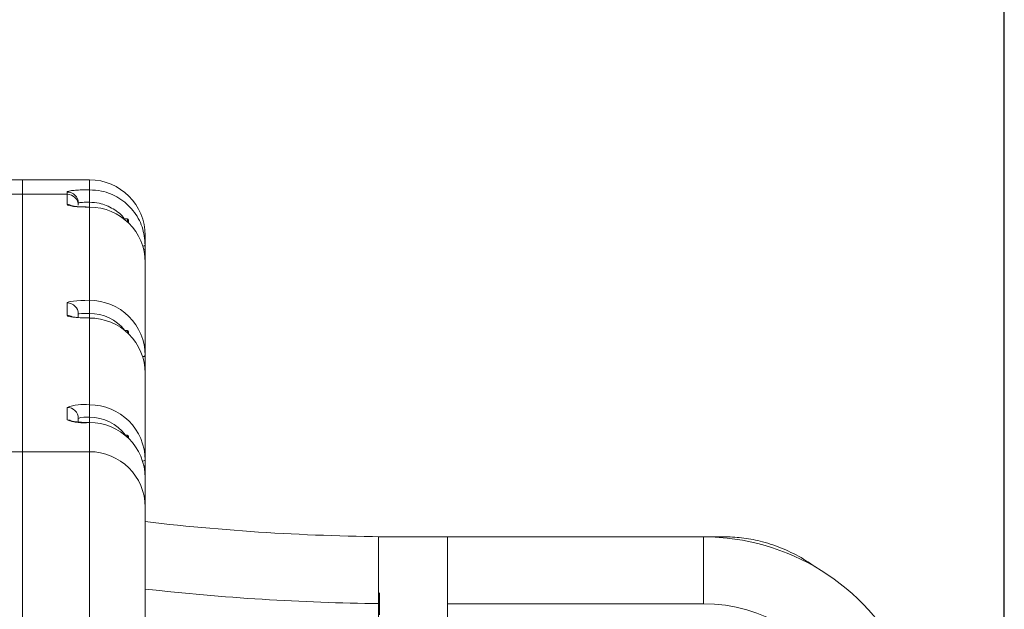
# Model space of a CAD drawing. Header units: millimetres. Extents: x 51337 to 61814, y -21781 to -12277.
# Tile 96 of 256: x 52771 to 52859, y -14364 to -14311. Entities that reach past the tile are written whole.
import ezdxf

# ---------------------------------------------------------------- set-up
doc = ezdxf.new("R2010")
doc.units = ezdxf.units.MM
doc.header["$LTSCALE"] = 0.3175
for name, color, linetype, lineweight in [('1轮廓实线层', 7, 'Continuous', 18), ('7标注层', 4, 'Continuous', 13), ('粗实线', 7, 'Continuous', 18)]:
    doc.layers.add(name, color=color, linetype=linetype, lineweight=lineweight)
doc.styles.add('标准汉字', font='gbenor.shx', dxfattribs={"bigfont": 'gbcbig.shx'})
doc.dimstyles.new('M1：18.5', dxfattribs={"dimscale": 18.5, "dimtxt": 3.5, "dimasz": 2.5, "dimexe": 2, "dimexo": 0, "dimgap": 1.5, "dimtad": 1, "dimdec": 4, "dimdsep": 46, "dimtxsty": '标准汉字', "dimcen": 5, "dimdle": 5, "dimclrd": 1, "dimclre": 1, "dimclrt": 256, "dimadec": 4, "dimazin": 2, "dimtfac": 1, "dimtdec": 4, "dimtmove": 2, "dimatfit": 3, "dimfxl": 1, "dimfrac": 2, "dimtolj": 1, "dimarcsym": 0})

# ---------------------------------------------------------------- blocks, each defined once
blk = doc.blocks.new('*D19')
at = {"layer": '7标注层', "color": 1, "lineweight": -2, "ltscale": 30, "transparency": 16777216}
for p, q in [((52686.282, -14318.694), (52686.282, -14212.3)), ((52859.282, -14407.208), (52859.282, -14212.3)), ((52732.532, -14249.3), (52813.032, -14249.3))]:
    blk.add_line(p, q, dxfattribs=at)
at = {"layer": '7标注层', "color": 1, "lineweight": 18, "transparency": 16777216}
for points in [[(52732.532, -14241.592), (52732.532, -14257.008), (52686.282, -14249.3)], [(52813.032, -14257.008), (52813.032, -14241.592), (52859.282, -14249.3)]]:
    blk.add_solid(points, dxfattribs=at)
at = {"layer": 'Defpoints', "color": 0, "lineweight": 18, "transparency": 16777216}
for p in [(52859.282, -14249.3), (52686.282, -14318.694), (52859.282, -14407.208)]:
    blk.add_point(p, dxfattribs=at)
at = {"layer": '7标注层', "transparency": 16777216, "insert": (52772.782, -14189.175), "char_height": 64.75, "attachment_point": 5, "style": '标准汉字'}
blk.add_mtext('\\A1;173', dxfattribs=at)

msp = doc.modelspace()

# ---------------------------------------------------------------- linework, layer by layer
at = {"layer": '1轮廓实线层', "ltscale": 30}
for points in [[(52782.28392, -14340.94635), (52782.2647, -14340.98092), (52782.2078, -14341.01406), (52782.11539, -14341.04458), (52782.05551, -14341.05888)], [(52782.28392, -14340.96972), (52782.2647, -14341.00429), (52782.2078, -14341.03743), (52782.11539, -14341.06794), (52782.06239, -14341.08082)]]:
    msp.add_lwpolyline(points, dxfattribs=at)
for centre, radius, start, end in [((52777.28392, -14330.20784), 5, 0, 90), ((52775.2864, -14327.29614), 0.99752, 0.1626111, 90.1429977), ((52775.28707, -14327.49026), 0.99685, 0.1789738, 90.181594), ((52775.2825, -14328.4343), 1.01057, 61.0680595, 89.9201725), ((52780.68392, -14328.80784), 0.1, 0, 90), ((52782.06141, -14330.77241), 0.36994, 269.5773139, 306.975024), ((52782.1414, -14331.24597), 0.19797, 270.3525245, 316.0453858), ((52775.28707, -14337.23133), 0.99685, 0.1927527, 90.181563), ((52775.28412, -14338.3744), 1.00552, 60.9660224, 90.0117429), ((52780.68392, -14338.80784), 0.1, 360, 90), ((52776.79017, -14349.96452), 4.61461, 83.8577632, 109.0510263), ((52775.28707, -14346.59951), 0.99685, 0.1789738, 90.181594), ((52777.30003, -14350.3603), 4.98392, 0.186267, 90.1852135), ((52777.03687, -14348.77338), 2.30352, 83.843322, 109.078955), ((52777.28826, -14350.49008), 4.00694, 36.4810486, 90.0621123), ((52776.78982, -14342.38072), 4.60702, 250.9209784, 276.1567446), ((52775.28322, -14347.74281), 1.00813, 62.9960884, 89.9604515), ((52777.29993, -14351.94517), 4.98402, 0.1846525, 90.1840783), ((52780.68392, -14348.20784), 0.1, 0, 90), ((52777.29993, -14354.56467), 4.98402, 0.1846525, 90.1840783), ((52782.05597, -14350.02632), 0.39108, 268.6591107, 305.6525922), ((52782.15944, -14350.69555), 0.17283, 273.0354787, 316.0736681), ((52805.56929, -14157.20784), 200, 263.314069, 270), ((52832.3085, -14377.20784), 20, 26.1789687, 90), ((52805.56929, -14157.20784), 206, 263.5096548, 269.3643453), ((52832.3085, -14377.20784), 14, 26.1789687, 90)]:
    msp.add_arc(centre, radius, start, end, dxfattribs=at)
at = {"layer": '粗实线', "ltscale": 30}
for p, q in [((52759.40087, -14325.20786), (52771.28392, -14325.20786)), ((52777.28392, -14325.20786), (52771.28392, -14325.20786)), ((52771.28392, -14325.20786), (52771.28392, -14326.49342)), ((52777.28392, -14325.20786), (52777.28392, -14326.09907)), ((52777.28392, -14326.09907), (52777.28392, -14327.21249)), ((52771.28392, -14326.49342), (52759.89425, -14326.49342)), ((52771.28392, -14326.49342), (52775.28391, -14326.49342)), ((52771.28392, -14349.58068), (52771.28392, -14326.49342)), ((52775.28391, -14326.29863), (52775.28391, -14326.49342)), ((52775.28391, -14326.49342), (52775.28391, -14327.42373)), ((52776.28391, -14327.48715), (52776.28391, -14327.29331)), ((52777.28392, -14327.64379), (52777.28392, -14327.21249)), ((52777.28392, -14327.65022), (52777.28392, -14336.00775)), ((52780.68391, -14328.70785), (52780.36853, -14328.70785)), ((52780.68391, -14328.97512), (52780.68391, -14328.70785)), ((52780.78392, -14328.80775), (52780.78392, -14329.06977)), ((52782.28392, -14331.06795), (52782.28392, -14330.20774)), ((52782.28392, -14331.38338), (52782.28392, -14331.06795)), ((52782.28392, -14332.61601), (52782.28392, -14331.38338)), ((52782.28392, -14340.94635), (52782.28392, -14332.61601)), ((52775.28391, -14336.23448), (52775.28391, -14337.36888)), ((52777.28392, -14336.00775), (52777.28392, -14337.17815)), ((52776.28391, -14337.55628), (52776.28391, -14337.22797)), ((52777.28392, -14337.58942), (52777.28392, -14337.17815)), ((52777.28392, -14337.59585), (52777.28392, -14345.37641)), ((52780.68391, -14338.70784), (52780.4448, -14338.70784)), ((52780.68391, -14338.91336), (52780.68391, -14338.70784)), ((52780.78392, -14338.80774), (52780.78392, -14339.00753)), ((52782.28392, -14340.96972), (52782.28392, -14340.94635)), ((52782.28392, -14342.53446), (52782.28392, -14340.96972)), ((52782.28392, -14350.3441), (52782.28392, -14342.53446)), ((52775.28391, -14345.60267), (52775.28391, -14346.73468)), ((52777.28392, -14345.37641), (52777.28392, -14346.48315)), ((52777.28392, -14346.95474), (52777.28392, -14346.48315)), ((52776.28391, -14346.9216), (52776.28391, -14346.59639)), ((52777.28392, -14346.96117), (52777.28392, -14349.58068)), ((52780.68391, -14348.10773), (52780.47906, -14348.10773)), ((52780.68391, -14348.28654), (52780.68391, -14348.10773)), ((52780.78392, -14348.20787), (52780.78392, -14348.3812)), ((52771.28392, -14349.58068), (52757.28391, -14349.58068)), ((52777.28392, -14349.58068), (52771.28392, -14349.58068)), ((52771.28392, -14465.20785), (52771.28392, -14349.58068)), ((52777.28392, -14349.58068), (52777.28392, -14400.08501)), ((52782.28392, -14350.81545), (52782.28392, -14350.3441)), ((52782.28392, -14351.9291), (52782.28392, -14350.81545)), ((52782.28392, -14354.54861), (52782.28392, -14351.9291)), ((52782.28392, -14400.20779), (52782.28392, -14354.54861)), ((52803.18392, -14357.20793), (52803.18392, -14364.64134)), ((52809.38392, -14357.20793), (52803.18392, -14357.20793)), ((52809.38392, -14364.64134), (52809.38392, -14357.20793)), ((52809.38392, -14357.20793), (52832.3085, -14357.20793)), ((52834.28392, -14357.20793), (52832.3085, -14357.20793)), ((52832.3085, -14357.20793), (52832.3085, -14363.20785)), ((52803.28392, -14362.21579), (52803.28392, -14364.20778)), ((52832.3085, -14363.20785), (52809.38392, -14363.20785))]:
    msp.add_line(p, q, dxfattribs=at)
for centre, major_axis, ratio, start_param, end_param in [((52777.28392, -14327.42383), (-2, 0), 0.11320441, 0, 1.57079633), ((52777.28392, -14332.61602), (5, 0), 0.99315604, 6.28318531, 7.85398163), ((52777.28392, -14336.23451), (2, 0), 0.11343814, 1.57079633, 3.14159265), ((52777.28392, -14340.9463), (-5, 0), 0.98773443, 3.14159265, 4.71238898), ((52777.28392, -14337.36889), (-2, 0), 0.11343814, 6.28318531, 7.85398163), ((52777.28392, -14337.22808), (-1, 0), 0.04999714, 4.71238898, 6.28318531), ((52777.28392, -14341.12318), (-4, 0), 0.98627508, 3.79921293, 4.71238898), ((52777.28392, -14342.53444), (-5, 0), 0.98773443, 3.14159265, 4.71238898)]:
    msp.add_ellipse(centre, major_axis=major_axis, ratio=ratio, start_param=start_param, end_param=end_param, dxfattribs=at)
for points, knots in [([(52775.28391, -14326.29863), (52775.29363, -14326.28327), (52775.31808, -14326.2446), (52775.55765, -14326.18812), (52776.00982, -14326.13822), (52776.60912, -14326.1054), (52777.05907, -14326.10118), (52777.28392, -14326.09907)], [0, 0, 0, 0, 28810.2108625, 72542.73966336, 116205.4167615, 159793.30940903, 203333.31782202, 203333.31782202, 203333.31782202, 203333.31782202]), ([(52782.28392, -14331.06795), (52782.22862, -14330.50921), (52782.11803, -14329.3917), (52781.25558, -14327.9024), (52779.98636, -14326.77867), (52778.58059, -14326.18371), (52777.65205, -14326.1231), (52777.28392, -14326.09907)], [0, 0, 0, 0, 43675.19044792, 87351.29742488, 131023.28869202, 174684.58146045, 203366.69172766, 203366.69172766, 203366.69172766, 203366.69172766]), ([(52777.28392, -14327.64379), (52777.15548, -14327.64288), (52776.80827, -14327.64042), (52776.30806, -14327.61659), (52775.92287, -14327.58026), (52775.72961, -14327.54732), (52775.7077, -14327.54156), (52775.69931, -14327.53936)], [0, 0, 0, 0, 35475.99094221, 95903.00401263, 146041.29794523, 181392.83389893, 203335.37822282, 203335.37822282, 203335.37822282, 203335.37822282]), ([(52777.28392, -14327.21249), (52777.17151, -14327.21329), (52776.94666, -14327.21488), (52776.6471, -14327.22722), (52776.42088, -14327.247), (52776.30102, -14327.26992), (52776.28878, -14327.28667), (52776.28391, -14327.29331)], [0, 0, 0, 0, 43636.07352715, 87282.040277, 130932.52035358, 174604.56470898, 203341.69799374, 203341.69799374, 203341.69799374, 203341.69799374]), ([(52777.28392, -14327.21249), (52777.57959, -14327.23097), (52778.32536, -14327.27761), (52779.41907, -14327.77168), (52780.21582, -14328.34671), (52780.44827, -14328.77588), (52780.46824, -14328.81275)], [0, 0, 0, 0, 39369.43454976, 99299.76425162, 159249.7854548, 164884.93122267, 164884.93122267, 164884.93122267, 164884.93122267]), ([(52777.28392, -14337.58942), (52777.15563, -14337.58851), (52776.80897, -14337.58607), (52776.3092, -14337.56212), (52775.92371, -14337.52596), (52775.73023, -14337.49269), (52775.70826, -14337.48695), (52775.69986, -14337.48475)], [0, 0, 0, 0, 35414.14693875, 95694.7962574, 145866.43961529, 181350.21813505, 203323.81053706, 203323.81053706, 203323.81053706, 203323.81053706]), ([(52777.28392, -14346.95474), (52777.15548, -14346.95383), (52776.80827, -14346.95137), (52776.30812, -14346.92754), (52775.92279, -14346.8912), (52775.72966, -14346.85828), (52775.7077, -14346.85252), (52775.6993, -14346.85031)], [0, 0, 0, 0, 35474.52674417, 95897.66347464, 146024.10777286, 181382.79191748, 203312.96391944, 203312.96391944, 203312.96391944, 203312.96391944]), ([(52842.33063, -14359.91326), (52841.98633, -14359.67075), (52841.08454, -14359.03557), (52839.49641, -14358.26442), (52837.7022, -14357.63636), (52835.95885, -14357.27301), (52834.83976, -14357.22953), (52834.28392, -14357.20793)], [0, 0, 0, 0, 29857.74930245, 78203.899657, 124620.8113887, 164565.20476693, 203984.92040146, 203984.92040146, 203984.92040146, 203984.92040146])]:
    msp.add_open_spline(points, degree=3, knots=knots, dxfattribs=at)

# ---------------------------------------------------------------- dimensions: what is measured, and where the dimension line sits
at = {"layer": '7标注层', "ltscale": 30}
dim = msp.add_linear_dim(base=(52859.28204, -14249.29987), p1=(52686.28204, -14318.69353), p2=(52859.28204, -14407.20784), dimstyle='M1：18.5', override={"dimdec": 0, "dimsah": 1, "dimtzin": 8}, dxfattribs=at)
dim.commit()
dim.dimension.update_dxf_attribs({"geometry": '*D19', "text_midpoint": (52772.78204, -14189.17487)})

doc.saveas('drawing.dxf')
